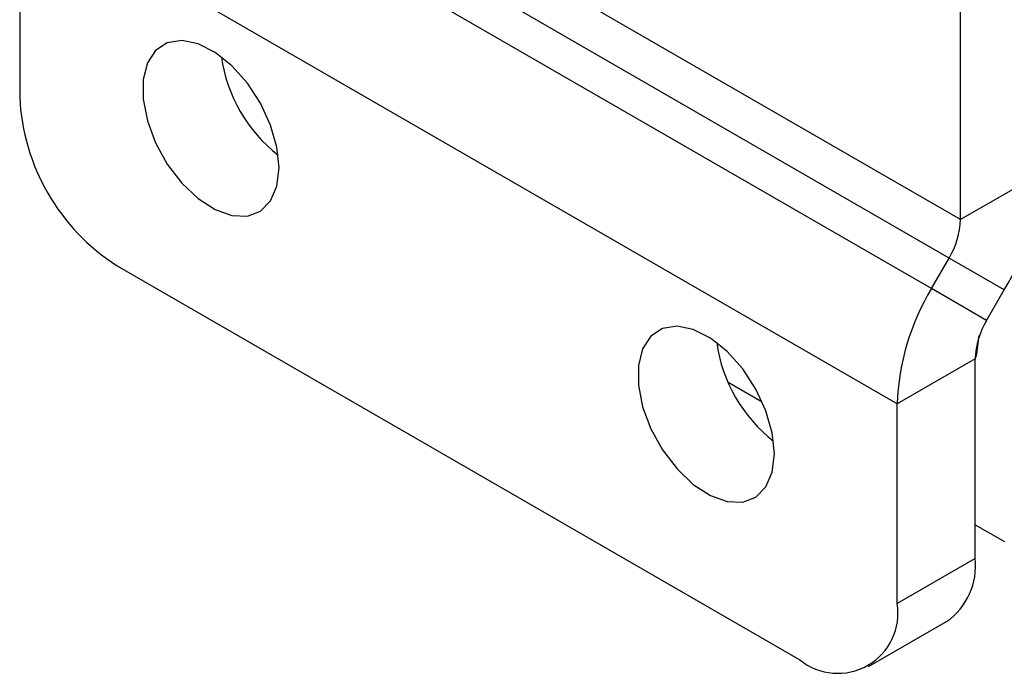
# Model space of a CAD drawing. Extents: x 32 to 413, y 26 to 297.
# Tile 17 of 20: x 304 to 340, y 175 to 199. Entities that reach past the tile are written whole.
import ezdxf

# ---------------------------------------------------------------- set-up
doc = ezdxf.new("R2010")
doc.units = 0
doc.layers.get('0').update_dxf_attribs({"linetype": 'CONTINUOUS'})

msp = doc.modelspace()

# ---------------------------------------------------------------- linework, layer by layer
at = {"color": 7, "linetype": 'CONTINUOUS'}
for p, q in [((338.138722, 191.291658), (306.318915, 209.660841)), ((337.724508, 189.897775), (305.904702, 208.266958)), ((337.083265, 188.787109), (305.263459, 207.156292)), ((338.138722, 191.291658), (338.138722, 205.713467)), ((335.840625, 184.605461), (304.020818, 202.974644)), ((304.020818, 202.974644), (304.020818, 195.737027)), ((340.967149, 192.924474), (338.138722, 191.291658)), ((307.556353, 189.6133), (332.30509, 175.326158)), ((337.083265, 188.787109), (337.724508, 189.897775)), ((339.724508, 188.742824), (337.724508, 189.897775)), ((339.083265, 187.632159), (337.083265, 188.787109)), ((339.083265, 187.632159), (339.724508, 188.742824)), ((338.669052, 186.238277), (335.840625, 184.605461)), ((338.669052, 179.00066), (338.669052, 186.238277)), ((329.708915, 185.397183), (330.942827, 184.684861)), ((335.840625, 177.367844), (335.840625, 184.605461)), ((338.669052, 180.224606), (339.729711, 179.6123)), ((338.669052, 179.00066), (335.840625, 177.367844)), ((334.804887, 175.078619), (337.633314, 176.711435))]:
    msp.add_line(p, q, dxfattribs=at)
at = {"color": 7, "linetype": 'CONTINUOUS', "flags": 128}
for points in [[(313.425339, 193.165805), (313.347587, 193.921419), (313.119214, 194.719327), (312.754571, 195.509392), (312.276569, 196.241973), (311.715243, 196.871038), (311.105864, 197.357062), (310.486721, 197.669504), (309.896715, 197.788735), (309.372922, 197.707261), (308.948251, 197.430199), (308.649387, 196.974965), (308.495107, 196.370155), (308.495107, 195.653777), (308.649387, 194.870843), (308.948251, 194.070544), (309.372922, 193.303171), (309.896715, 192.616937), (310.486721, 192.05496), (311.105864, 191.652556), (311.715243, 191.435003), (312.276569, 191.415975), (312.754571, 191.596668), (313.119214, 191.965728), (313.347587, 192.499962), (313.425339, 193.165805)], [(331.385852, 182.797422), (331.308099, 183.553036), (331.079726, 184.350944), (330.715083, 185.141009), (330.237081, 185.87359), (329.675756, 186.502655), (329.066376, 186.988679), (328.447233, 187.301121), (327.857228, 187.420352), (327.333434, 187.338878), (326.908763, 187.061816), (326.609899, 186.606582), (326.455619, 186.001772), (326.455619, 185.285395), (326.609899, 184.50246), (326.908763, 183.702161), (327.333434, 182.934788), (327.857228, 182.248554), (328.447233, 181.686577), (329.066376, 181.284173), (329.675756, 181.06662), (330.237081, 181.047592), (330.715083, 181.228284), (331.079726, 181.597345), (331.308099, 182.131579), (331.385852, 182.797422)], [(338.669052, 186.212962), (338.73272, 186.417722), (338.810473, 187.083564)]]:
    msp.add_lwpolyline(points, dxfattribs=at)
at = {"color": 7, "linetype": 'CONTINUOUS'}
for centre, radius, start, end in [((316.791275, 197.966347), 5.511463, 188.0282971, 231.9663567), ((311.696913, 196.086337), 7.684038, 182.6055171, 237.3944708), ((332.315362, 193.220024), 8.656834, 328.8562652, 358.0435033), ((335.254791, 191.390175), 2.885612, 328.8562816, 358.0435041), ((344.492404, 184.309912), 8.656826, 148.8562526, 178.043508), ((341.55298, 186.139759), 2.885611, 148.856257, 178.0434739), ((334.751782, 187.597961), 5.511457, 188.0282707, 231.9663725), ((336.218957, 178.730265), 2.46497, 305.0144237, 6.2977351), ((333.685251, 177.01821), 2.183548, 230.7968136, 9.2139752)]:
    msp.add_arc(centre, radius, start, end, dxfattribs=at)

doc.saveas('drawing.dxf')
